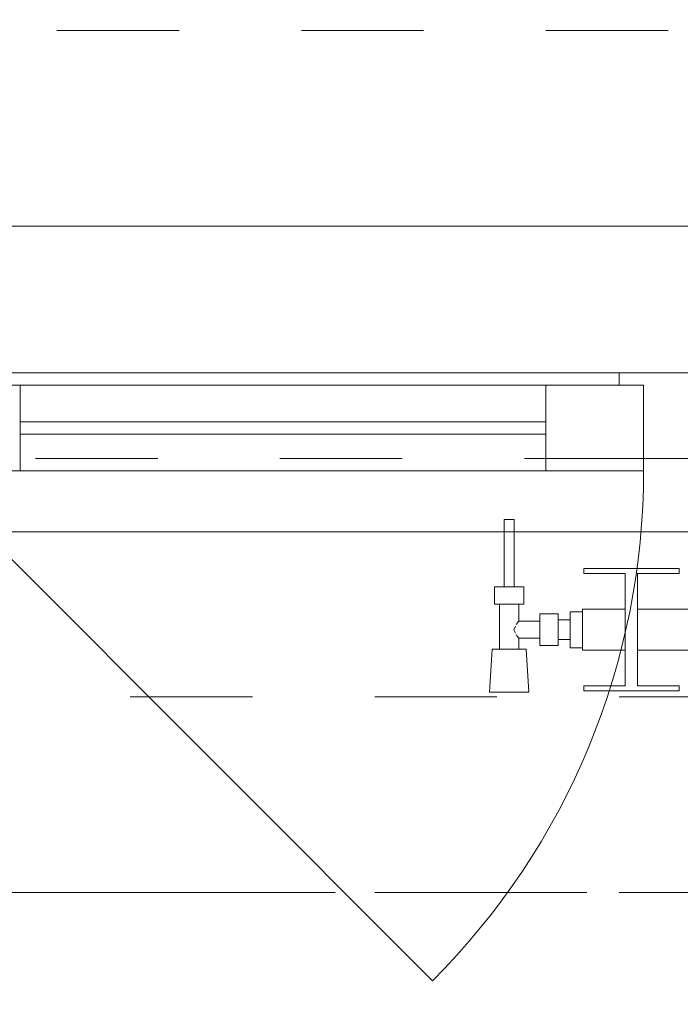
# Model space of a CAD drawing. Header units: metres. Extents: x -3.6 to 90.7, y -11.1 to 18.
# Tile 89 of 256: x 1.29 to 1.83, y 13.059 to 13.864. Entities that reach past the tile are written whole.
import ezdxf

# ---------------------------------------------------------------- set-up
doc = ezdxf.new("R2010")
doc.units = ezdxf.units.M
doc.header["$MEASUREMENT"] = 0
for name, pattern in [('Achse', [0.2, 0.1, -0.05, 0, -0.05]), ('Strichlinie doppelt', [0.546806, 0.264583, -0.105833, 0.070556, -0.105833]), ('Strichlinie eng', [0.115, 0.075, -0.04]), ('Untersicht', [0.1, 0.075, -0.025]), ('Wipeout_Contour', [1, 0, -1])]:
    doc.linetypes.add(name, pattern=pattern)
for name, color, linetype in [('152 - Bemaßung_ Beschriftung.Ausbau', 7, 'Continuous'), ('451 - Universal.Achsen Raster', 7, 'Continuous'), ('603 - Struktur.Bodenplatte_ Decke Roh', 7, 'Continuous'), ('604 - Struktur.Wand Aussen', 7, 'Continuous'), ('608 - Struktur.Träger', 7, 'Continuous'), ('650 - Abdeckung.Fußboden Aufbau', 7, 'Continuous'), ('801 - HKLSE.Heizung_ Klima_ Lüftung', 7, 'Continuous'), ('Neubau_653 - Abdeckung.TB Verkofferung', 7, 'Continuous')]:
    doc.layers.add(name, color=color, linetype=linetype)
doc.styles.add('ERSTELLTER_STIL_2', font='txt')
doc.dimstyles.new('ERSTELLTER_STIL__1', dxfattribs={"dimtxt": 0.1, "dimasz": 0.0532, "dimexe": 0.18, "dimexo": 0.0625, "dimgap": 0, "dimtad": 1, "dimzin": 0, "dimdsep": 46, "dimtxsty": 'ERSTELLTER_STIL_2', "dimblk": 'ARROWHEAD_2', "dimblk1": 'ARROWHEAD_2', "dimblk2": 'ARROWHEAD_2', "dimcen": 0.09, "dimse1": 1, "dimse2": 1, "dimclrd": 7, "dimclre": 7, "dimclrt": 7, "dimazin": 0, "dimtfac": 1, "dimtdec": 4, "dimtmove": 0, "dimatfit": 3, "dimfxl": 1, "dimtolj": 1, "dimtzin": 0, "dimarcsym": 0})
doc.dimstyles.new('ERSTELLTER_STIL__3', dxfattribs={"dimtxt": 0.1, "dimasz": 0.0532, "dimexe": 0.18, "dimexo": 0.0625, "dimgap": 0, "dimtad": 1, "dimtih": 1, "dimtoh": 1, "dimzin": 0, "dimdsep": 46, "dimtxsty": 'ERSTELLTER_STIL_2', "dimblk": 'ARROWHEAD_2', "dimblk1": 'ARROWHEAD_2', "dimblk2": 'ARROWHEAD_2', "dimcen": 0.09, "dimse1": 1, "dimse2": 1, "dimclrd": 7, "dimclre": 7, "dimclrt": 7, "dimazin": 0, "dimtfac": 1, "dimtdec": 4, "dimtmove": 0, "dimatfit": 3, "dimfxl": 1, "dimtolj": 1, "dimtzin": 0, "dimarcsym": 0})

# ---------------------------------------------------------------- blocks, each defined once
blk = doc.blocks.new('*D213')
at = {"layer": '152 - Bemaßung_ Beschriftung.Ausbau', "color": 7, "linetype": 'Continuous', "lineweight": 5}
for p, q in [((1.12, 14.8025), (1.12, 14.9075)), ((3.52, 14.8025), (3.52, 14.9075)), ((1.14021, 14.89), (1.09979, 14.82)), ((3.54021, 14.89), (3.49979, 14.82)), ((-0.015, 14.855), (1.12, 14.855)), ((1.12, 14.855), (3.52, 14.855)), ((3.52, 14.855), (4.72, 14.855))]:
    blk.add_line(p, q, dxfattribs=at)
at = {"layer": '152 - Bemaßung_ Beschriftung.Ausbau', "color": 7, "lineweight": 5, "char_height": 0.1, "attachment_point": 7, "style": 'ERSTELLTER_STIL_2'}
for s, insert in [('\\A1;{\\pql;\\fArial|b0|i0|c0|p38;2,40}', (2.18697, 14.875)), ('\\A1;{\\pql;\\fArial|b0|i0|c0|p38;2,01}', (2.18697, 14.735))]:
    blk.add_mtext(s, dxfattribs=dict(at, insert=insert))
blk = doc.blocks.new('ARROWHEAD_2')
at = {"color": 0, "linetype": 'Continuous', "lineweight": 0}
for p, q in [((-0.378, -0.655), (0.378, 0.655)), ((0, 0), (-1, 0))]:
    blk.add_line(p, q, dxfattribs=at)
blk = doc.blocks.new('*D250')
at = {"layer": '152 - Bemaßung_ Beschriftung.Ausbau', "color": 7, "linetype": 'Continuous', "lineweight": 5}
for p, q in [((0.225, 15.3025), (0.225, 15.4075)), ((4.04998, 15.3025), (4.04998, 15.4075)), ((0.24521, 15.39), (0.20479, 15.32)), ((4.07018, 15.39), (4.02977, 15.32)), ((-0.015, 15.355), (0.225, 15.355)), ((0.225, 15.355), (4.04998, 15.355)), ((4.04998, 15.355), (4.20997, 15.355))]:
    blk.add_line(p, q, dxfattribs=at)
at = {"layer": '152 - Bemaßung_ Beschriftung.Ausbau', "color": 7, "lineweight": 5, "char_height": 0.1, "attachment_point": 7, "style": 'ERSTELLTER_STIL_2'}
for s, insert in [('\\A1;{\\pql;\\fArial|b0|i0|c0|p38;3,82\\fArial|b0|i0|c0|p38;\\A1{\\H.66x;\\S5^  ;}}', (1.90353, 15.35559)), ('\\A1;{\\pql;\\fArial|b0|i0|c0|p38;16}', (3.87797, 15.375))]:
    blk.add_mtext(s, dxfattribs=dict(at, insert=insert))
blk = doc.blocks.new('*D289')
at = {"layer": '152 - Bemaßung_ Beschriftung.Ausbau', "color": 7, "linetype": 'Continuous', "lineweight": 5}
for p, q in [((0.67999, 15.8025), (0.67999, 15.9075)), ((3.97999, 15.8025), (3.97999, 15.9075)), ((0.7002, 15.89), (0.65978, 15.82)), ((4.0002, 15.89), (3.95978, 15.82)), ((0.37999, 15.855), (0.67999, 15.855)), ((0.67999, 15.855), (3.97999, 15.855)), ((3.97999, 15.855), (4.27999, 15.855))]:
    blk.add_line(p, q, dxfattribs=at)
at = {"layer": '152 - Bemaßung_ Beschriftung.Ausbau', "color": 7, "lineweight": 5, "insert": (2.19696, 15.875), "char_height": 0.1, "attachment_point": 7, "style": 'ERSTELLTER_STIL_2'}
blk.add_mtext('\\A1;{\\pql;\\fArial|b0|i0|c0|p38;3,30}', dxfattribs=at)
blk = doc.blocks.new('*D359')
at = {"layer": '152 - Bemaßung_ Beschriftung.Ausbau', "color": 7, "linetype": 'Continuous', "lineweight": 5}
for p, q in [((-1.71, 13.47521), (-1.64, 13.43479)), ((-1.6225, 13.455), (-1.7275, 13.455)), ((-1.675, 8.25), (-1.675, 13.455)), ((-1.71, 8.27021), (-1.64, 8.22979)), ((-1.6225, 8.25), (-1.7275, 8.25))]:
    blk.add_line(p, q, dxfattribs=at)
at = {"layer": '152 - Bemaßung_ Beschriftung.Ausbau', "color": 7, "lineweight": 5, "insert": (-1.67559, 10.69443), "char_height": 0.1, "attachment_point": 7, "rotation": 90, "style": 'ERSTELLTER_STIL_2'}
blk.add_mtext('\\A1;{\\pql;\\fArial|b0|i0|c0|p38;5,20\\fArial|b0|i0|c0|p38;\\A1{\\H.66x;\\S5^  ;}}', dxfattribs=at)

msp = doc.modelspace()

# ---------------------------------------------------------------- linework, layer by layer
at = {"layer": '451 - Universal.Achsen Raster', "color": 160, "linetype": 'Strichlinie doppelt', "lineweight": 9, "true_color": 0x3232ff}
msp.add_line((64.93502, 13.14998), (-3.175, 13.14998), dxfattribs=at)
at = {"layer": '603 - Struktur.Bodenplatte_ Decke Roh', "color": 7, "linetype": 'Continuous', "lineweight": 18, "flags": 128}
msp.add_lwpolyline([(47.47999, 13.695), (14.77999, 13.695), (14.77999, 13.455), (14.77999, 12.99998), (14.84, 12.99998), (14.84, 8.58498), (13.03, 8.58498), (13.03, 8.72498), (11.41, 8.72498), (11.41, 12.99998), (11.47999, 12.99998), (11.47999, 13.455), (11.47999, 13.695), (-0.015, 13.695), (-0.015, 0.005), (62.27503, 0.005)], dxfattribs=at)
at = {"layer": '604 - Struktur.Wand Aussen', "color": 7, "linetype": 'Strichlinie eng', "lineweight": 9}
msp.add_line((3.42, 13.855), (1.22, 13.855), dxfattribs=at)
at = {"layer": '604 - Struktur.Wand Aussen', "color": 7, "linetype": 'Continuous', "lineweight": 13}
for p, q in [((1.23, 13.575), (1.78, 13.575)), ((1.78, 13.565), (1.78, 13.575)), ((1.78, 13.575), (1.82, 13.575)), ((1.82, 13.575), (1.86, 13.575)), ((1.21, 13.565), (1.29, 13.565)), ((1.29, 13.565), (1.72, 13.565)), ((1.29, 13.565), (1.29, 13.495)), ((1.72, 13.495), (1.72, 13.565)), ((1.72, 13.565), (1.8, 13.565)), ((1.8, 13.565), (1.78, 13.565)), ((1.8, 13.505), (1.8, 13.565)), ((1.8, 13.565), (1.8, 13.495)), ((1.29, 13.535), (1.72, 13.535)), ((1.72, 13.525), (1.29, 13.525)), ((1.82, 13.505), (1.8, 13.505)), ((1.84, 13.505), (1.82, 13.505)), ((1.29, 13.495), (1.21, 13.495)), ((1.72, 13.495), (1.29, 13.495)), ((1.8, 13.495), (1.72, 13.495))]:
    msp.add_line(p, q, dxfattribs=at)
at = {"layer": '604 - Struktur.Wand Aussen', "color": 7, "linetype": 'Continuous', "lineweight": 9}
msp.add_line((1.21, 13.495), (1.62719, 13.07781), dxfattribs=at)
at = {"layer": '608 - Struktur.Träger', "color": 7, "linetype": 'Achse', "lineweight": 9}
msp.add_line((0.37999, 13.14998), (11.47999, 13.14998), dxfattribs=at)
at = {"layer": '650 - Abdeckung.Fußboden Aufbau', "color": 7, "linetype": 'Continuous', "lineweight": 13, "flags": 128}
msp.add_lwpolyline([(3.99499, 8.25), (4.04998, 8.25), (4.04998, 12.98998), (3.96999, 12.98998), (3.96999, 13.445), (0.68999, 13.445), (0.68999, 12.98998), (0.36999, 12.98998), (0.36999, 13.445), (0.235, 13.445), (0.235, 8.50998)], dxfattribs=at)
at = {"layer": 'Neubau_653 - Abdeckung.TB Verkofferung', "color": 1, "linetype": 'Untersicht', "lineweight": 9}
msp.add_line((0.70249, 13.50498), (11.24, 13.50498), dxfattribs=at)

# ---------------------------------------------------------------- dimensions: what is measured, and where the dimension line sits
at = {"layer": '152 - Bemaßung_ Beschriftung.Ausbau', "color": 7, "linetype": 'Continuous', "lineweight": 5}
dim = msp.add_linear_dim(base=(3.52, 14.855), p1=(1.12, 13.575), p2=(3.52, 13.575), dimstyle='ERSTELLTER_STIL__3', dxfattribs=at)
dim.commit()
dim.dimension.update_dxf_attribs({"geometry": '*D213', "text_midpoint": (2.31685, 14.925), "dimtype": 160})

# ---------------------------------------------------------------- next in the draw order: wipeouts: each hides what was drawn before it
at = {"color": 254, "linetype": 'Wipeout_Contour', "lineweight": 0, "ltscale": 3311.176441}
msp.add_wipeout([(1.74999, 13.38167), (1.74999, 13.34833), (1.78499, 13.34833), (1.78499, 13.31917), (1.75099, 13.31917), (1.75099, 13.315), (1.82899, 13.315), (1.82899, 13.31917), (1.79499, 13.31917), (1.79499, 13.34833), (1.86499, 13.34833), (1.86499, 13.31917), (1.83099, 13.31917), (1.83099, 13.315), (1.90899, 13.315), (1.90899, 13.31917), (1.87499, 13.31917), (1.87499, 13.34833), (1.94499, 13.34833), (1.94499, 13.31917), (1.91099, 13.31917), (1.91099, 13.315), (1.98899, 13.315), (1.98899, 13.31917), (1.95499, 13.31917), (1.95499, 13.34833), (2.02499, 13.34833), (2.02499, 13.31917), (1.99099, 13.31917), (1.99099, 13.315), (2.06899, 13.315), (2.06899, 13.31917), (2.03499, 13.31917), (2.03499, 13.34833), (2.10499, 13.34833), (2.10499, 13.31917), (2.07099, 13.31917), (2.07099, 13.315), (2.14899, 13.315), (2.14899, 13.31917), (2.11499, 13.31917), (2.11499, 13.34833), (2.18499, 13.34833), (2.18499, 13.31917), (2.15099, 13.31917), (2.15099, 13.315), (2.22899, 13.315), (2.22899, 13.31917), (2.19499, 13.31917), (2.19499, 13.34833), (2.26499, 13.34833), (2.26499, 13.31917), (2.23099, 13.31917), (2.23099, 13.315), (2.30899, 13.315), (2.30899, 13.31917), (2.27499, 13.31917), (2.27499, 13.34833), (2.34499, 13.34833), (2.34499, 13.31917), (2.31099, 13.31917), (2.31099, 13.315), (2.38899, 13.315), (2.38899, 13.31917), (2.35499, 13.31917), (2.35499, 13.34833), (2.42499, 13.34833), (2.42499, 13.31917), (2.39099, 13.31917), (2.39099, 13.315), (2.46899, 13.315), (2.46899, 13.31917), (2.43499, 13.31917), (2.43499, 13.34833), (2.50499, 13.34833), (2.50499, 13.31917), (2.47099, 13.31917), (2.47099, 13.315), (2.54899, 13.315), (2.54899, 13.31917), (2.51499, 13.31917), (2.51499, 13.34833), (2.58499, 13.34833), (2.58499, 13.31917), (2.55099, 13.31917), (2.55099, 13.315), (2.62899, 13.315), (2.62899, 13.31917), (2.59499, 13.31917), (2.59499, 13.34833), (2.66499, 13.34833), (2.66499, 13.31917), (2.63099, 13.31917), (2.63099, 13.315), (2.70899, 13.315), (2.70899, 13.31917), (2.67499, 13.31917), (2.67499, 13.34833), (2.74499, 13.34833), (2.74499, 13.31917), (2.71099, 13.31917), (2.71099, 13.315), (2.78899, 13.315), (2.78899, 13.31917), (2.75499, 13.31917), (2.75499, 13.34833), (2.82499, 13.34833), (2.82499, 13.31917), (2.79099, 13.31917), (2.79099, 13.315), (2.86899, 13.315), (2.86899, 13.31917), (2.83499, 13.31917), (2.83499, 13.34833), (2.90499, 13.34833), (2.90499, 13.31917), (2.87099, 13.31917), (2.87099, 13.315), (2.94899, 13.315), (2.94899, 13.31917), (2.91499, 13.31917), (2.91499, 13.34833), (2.94999, 13.34833), (2.94999, 13.38167), (2.91499, 13.38167), (2.91499, 13.41083), (2.94899, 13.41083), (2.94899, 13.415), (2.87099, 13.415), (2.87099, 13.41083), (2.90499, 13.41083), (2.90499, 13.38167), (2.83499, 13.38167), (2.83499, 13.41083), (2.86899, 13.41083), (2.86899, 13.415), (2.79099, 13.415), (2.79099, 13.41083), (2.82499, 13.41083), (2.82499, 13.38167), (2.75499, 13.38167), (2.75499, 13.41083), (2.78899, 13.41083), (2.78899, 13.415), (2.71099, 13.415), (2.71099, 13.41083), (2.74499, 13.41083), (2.74499, 13.38167), (2.67499, 13.38167), (2.67499, 13.41083), (2.70899, 13.41083), (2.70899, 13.415), (2.63099, 13.415), (2.63099, 13.41083), (2.66499, 13.41083), (2.66499, 13.38167), (2.59499, 13.38167), (2.59499, 13.41083), (2.62899, 13.41083), (2.62899, 13.415), (2.55099, 13.415), (2.55099, 13.41083), (2.58499, 13.41083), (2.58499, 13.38167), (2.51499, 13.38167), (2.51499, 13.41083), (2.54899, 13.41083), (2.54899, 13.415), (2.47099, 13.415), (2.47099, 13.41083), (2.50499, 13.41083), (2.50499, 13.38167), (2.43499, 13.38167), (2.43499, 13.41083), (2.46899, 13.41083), (2.46899, 13.415), (2.39099, 13.415), (2.39099, 13.41083), (2.42499, 13.41083), (2.42499, 13.38167), (2.35499, 13.38167), (2.35499, 13.41083), (2.38899, 13.41083), (2.38899, 13.415), (2.31099, 13.415), (2.31099, 13.41083), (2.34499, 13.41083), (2.34499, 13.38167), (2.27499, 13.38167), (2.27499, 13.41083), (2.30899, 13.41083), (2.30899, 13.415), (2.23099, 13.415), (2.23099, 13.41083), (2.26499, 13.41083), (2.26499, 13.38167), (2.19499, 13.38167), (2.19499, 13.41083), (2.22899, 13.41083), (2.22899, 13.415), (2.15099, 13.415), (2.15099, 13.41083), (2.18499, 13.41083), (2.18499, 13.38167), (2.11499, 13.38167), (2.11499, 13.41083), (2.14899, 13.41083), (2.14899, 13.415), (2.07099, 13.415), (2.07099, 13.41083), (2.10499, 13.41083), (2.10499, 13.38167), (2.03499, 13.38167), (2.03499, 13.41083), (2.06899, 13.41083), (2.06899, 13.415), (1.99099, 13.415), (1.99099, 13.41083), (2.02499, 13.41083), (2.02499, 13.38167), (1.95499, 13.38167), (1.95499, 13.41083), (1.98899, 13.41083), (1.98899, 13.415), (1.91099, 13.415), (1.91099, 13.41083), (1.94499, 13.41083), (1.94499, 13.38167), (1.87499, 13.38167), (1.87499, 13.41083), (1.90899, 13.41083), (1.90899, 13.415), (1.83099, 13.415), (1.83099, 13.41083), (1.86499, 13.41083), (1.86499, 13.38167), (1.79499, 13.38167), (1.79499, 13.41083), (1.82899, 13.41083), (1.82899, 13.415), (1.75099, 13.415), (1.75099, 13.41083), (1.78499, 13.41083), (1.78499, 13.38167)], dxfattribs=at).dxf.layer = '801 - HKLSE.Heizung_ Klima_ Lüftung'

# ---------------------------------------------------------------- next in the draw order: linework, layer by layer
at = {"layer": '801 - HKLSE.Heizung_ Klima_ Lüftung', "color": 7, "linetype": 'Continuous', "lineweight": 5}
for p, q in [((1.82899, 13.41083), (1.82899, 13.415)), ((1.78499, 13.41083), (1.78499, 13.31917)), ((1.79499, 13.31917), (1.79499, 13.41083)), ((1.79499, 13.41083), (1.82899, 13.41083)), ((1.79499, 13.38167), (1.86499, 13.38167)), ((1.79499, 13.34833), (1.86499, 13.34833)), ((1.82899, 13.31917), (1.79499, 13.31917)), ((1.82899, 13.315), (1.82899, 13.31917))]:
    msp.add_line(p, q, dxfattribs=at)

# ---------------------------------------------------------------- next in the draw order: wipeouts: each hides what was drawn before it
at = {"color": 254, "linetype": 'Wipeout_Contour', "lineweight": 0, "ltscale": 428.954823}
msp.add_wipeout([(1.74999, 13.35028), (1.74999, 13.37972), (1.73999, 13.37972), (1.73999, 13.373), (1.72999, 13.373), (1.72999, 13.378), (1.71499, 13.378), (1.71499, 13.372), (1.69799, 13.372), (1.69799, 13.386), (1.70199, 13.386), (1.70199, 13.4), (1.69399, 13.4), (1.69399, 13.455), (1.68599, 13.455), (1.68599, 13.4), (1.67799, 13.4), (1.67799, 13.386), (1.68199, 13.386), (1.68199, 13.349), (1.67599, 13.349), (1.67399, 13.314), (1.70599, 13.314), (1.70399, 13.349), (1.69799, 13.349), (1.69799, 13.358), (1.71499, 13.358), (1.71499, 13.352), (1.72999, 13.352), (1.72999, 13.357), (1.73999, 13.357), (1.73999, 13.35028)], dxfattribs=at).dxf.layer = '801 - HKLSE.Heizung_ Klima_ Lüftung'

# ---------------------------------------------------------------- next in the draw order: linework, layer by layer
at = {"layer": '604 - Struktur.Wand Aussen', "color": 7, "linetype": 'Continuous', "lineweight": 9}
msp.add_line((3.51, 13.445), (1.13, 13.445), dxfattribs=at)
at = {"layer": '604 - Struktur.Wand Aussen', "color": 7, "linetype": 'Strichlinie eng', "lineweight": 9}
msp.add_line((3.51, 13.445), (1.13, 13.445), dxfattribs=at)
at = {"layer": '604 - Struktur.Wand Aussen', "color": 7, "linetype": 'Continuous', "lineweight": 9}
msp.add_arc((1.21, 13.495), 0.59, 315, 0, dxfattribs=at)
at = {"layer": '608 - Struktur.Träger', "color": 7, "linetype": 'Untersicht', "lineweight": 13}
msp.add_line((0.37999, 13.30998), (11.47999, 13.30998), dxfattribs=at)
at = {"layer": '801 - HKLSE.Heizung_ Klima_ Lüftung', "color": 7, "linetype": 'Continuous', "lineweight": 5}
for p, q in [((1.68716, 13.455), (1.68599, 13.455)), ((1.68599, 13.455), (1.68599, 13.4)), ((1.68999, 13.455), (1.68716, 13.455)), ((1.69282, 13.455), (1.68999, 13.455)), ((1.69399, 13.455), (1.69282, 13.455)), ((1.69399, 13.455), (1.69399, 13.4)), ((1.75099, 13.415), (1.75099, 13.41083)), ((1.82899, 13.415), (1.75099, 13.415)), ((1.75099, 13.415), (1.75099, 13.41083)), ((1.75099, 13.41083), (1.78499, 13.41083)), ((1.68399, 13.4), (1.67799, 13.4)), ((1.67799, 13.4), (1.67799, 13.386)), ((1.69599, 13.4), (1.68399, 13.4)), ((1.68716, 13.4), (1.68599, 13.4)), ((1.68999, 13.4), (1.68716, 13.4)), ((1.69282, 13.4), (1.68999, 13.4)), ((1.69399, 13.4), (1.69282, 13.4)), ((1.70199, 13.4), (1.69599, 13.4)), ((1.70199, 13.4), (1.70199, 13.386)), ((1.68399, 13.386), (1.67799, 13.386)), ((1.68199, 13.386), (1.68199, 13.349)), ((1.69599, 13.386), (1.68399, 13.386)), ((1.70199, 13.386), (1.69599, 13.386)), ((1.69799, 13.386), (1.69799, 13.372)), ((1.74999, 13.38167), (1.74999, 13.37679)), ((1.74999, 13.38167), (1.78499, 13.38167)), ((1.71499, 13.378), (1.71499, 13.3715)), ((1.71499, 13.378), (1.72999, 13.378)), ((1.72999, 13.378), (1.72999, 13.3715)), ((1.72999, 13.373), (1.73999, 13.373)), ((1.73999, 13.37972), (1.73999, 13.365)), ((1.73999, 13.37972), (1.74999, 13.37972)), ((1.73999, 13.37972), (1.73999, 13.365)), ((1.73999, 13.37972), (1.74999, 13.37972)), ((1.73999, 13.373), (1.73999, 13.37066)), ((1.74999, 13.37679), (1.74999, 13.365)), ((1.69525, 13.36785), (1.69386, 13.365)), ((1.69386, 13.365), (1.69525, 13.36215)), ((1.69627, 13.36995), (1.69576, 13.36889)), ((1.69799, 13.372), (1.69627, 13.36995)), ((1.69799, 13.372), (1.71499, 13.372)), ((1.71499, 13.3715), (1.71499, 13.3585)), ((1.72999, 13.3715), (1.72999, 13.3585)), ((1.73999, 13.37066), (1.73999, 13.365)), ((1.73999, 13.365), (1.73999, 13.35028)), ((1.73999, 13.365), (1.73999, 13.35028)), ((1.73999, 13.365), (1.73999, 13.35934)), ((1.74999, 13.365), (1.74999, 13.35321)), ((1.69576, 13.36111), (1.69627, 13.36005)), ((1.69627, 13.36005), (1.69799, 13.358)), ((1.69799, 13.358), (1.69799, 13.349)), ((1.69799, 13.358), (1.71499, 13.358)), ((1.71499, 13.3585), (1.71499, 13.352)), ((1.72999, 13.3585), (1.72999, 13.352)), ((1.72999, 13.357), (1.73999, 13.357)), ((1.73999, 13.35934), (1.73999, 13.357)), ((1.67599, 13.349), (1.67399, 13.314)), ((1.68009, 13.349), (1.67599, 13.349)), ((1.68999, 13.349), (1.68009, 13.349)), ((1.69989, 13.349), (1.68999, 13.349)), ((1.70399, 13.349), (1.69989, 13.349)), ((1.70399, 13.349), (1.70599, 13.314)), ((1.71499, 13.352), (1.72999, 13.352)), ((1.73999, 13.35028), (1.74999, 13.35028)), ((1.73999, 13.35028), (1.74999, 13.35028)), ((1.73999, 13.35028), (1.74999, 13.35028)), ((1.73999, 13.35028), (1.74999, 13.35028)), ((1.74999, 13.35321), (1.74999, 13.34833)), ((1.74999, 13.34833), (1.78499, 13.34833)), ((1.75099, 13.31917), (1.75099, 13.315)), ((1.78499, 13.31917), (1.75099, 13.31917)), ((1.75099, 13.31917), (1.75099, 13.315)), ((1.67868, 13.314), (1.67399, 13.314)), ((1.67399, 13.314), (1.67868, 13.314)), ((1.68999, 13.314), (1.67868, 13.314)), ((1.67868, 13.314), (1.68999, 13.314)), ((1.7013, 13.314), (1.68999, 13.314)), ((1.68999, 13.314), (1.7013, 13.314)), ((1.7013, 13.314), (1.70599, 13.314)), ((1.70599, 13.314), (1.7013, 13.314)), ((1.75099, 13.315), (1.82899, 13.315)), ((1.75099, 13.315), (1.82899, 13.315))]:
    msp.add_line(p, q, dxfattribs=at)

# ---------------------------------------------------------------- next in the draw order: dimensions: what is measured, and where the dimension line sits
at = {"layer": '152 - Bemaßung_ Beschriftung.Ausbau', "color": 7, "linetype": 'Continuous', "lineweight": 5}
for base, p1, p2, picture, middle in [((3.97999, 15.855), (0.67999, 13.44998), (3.97999, 13.44998), '*D289', (2.32684, 15.925)), ((4.04998, 15.355), (0.225, 13.455), (4.04998, 12.98998), '*D250', (2.16847, 15.425))]:
    dim = msp.add_linear_dim(base=base, p1=p1, p2=p2, dimstyle='ERSTELLTER_STIL__3', dxfattribs=at)
    dim.commit()
    dim.dimension.update_dxf_attribs({"geometry": picture, "text_midpoint": middle, "dimtype": 160})
dim = msp.add_linear_dim(base=(-1.675, 13.455), p1=(2.3649819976, 8.25), p2=(0.225, 13.455), angle=90, dimstyle='ERSTELLTER_STIL__1', dxfattribs=at)
dim.commit()
dim.dimension.update_dxf_attribs({"geometry": '*D359', "text_midpoint": (-1.7450000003, 10.9593704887), "dimtype": 160, "text_rotation": 90})

doc.saveas('drawing.dxf')
